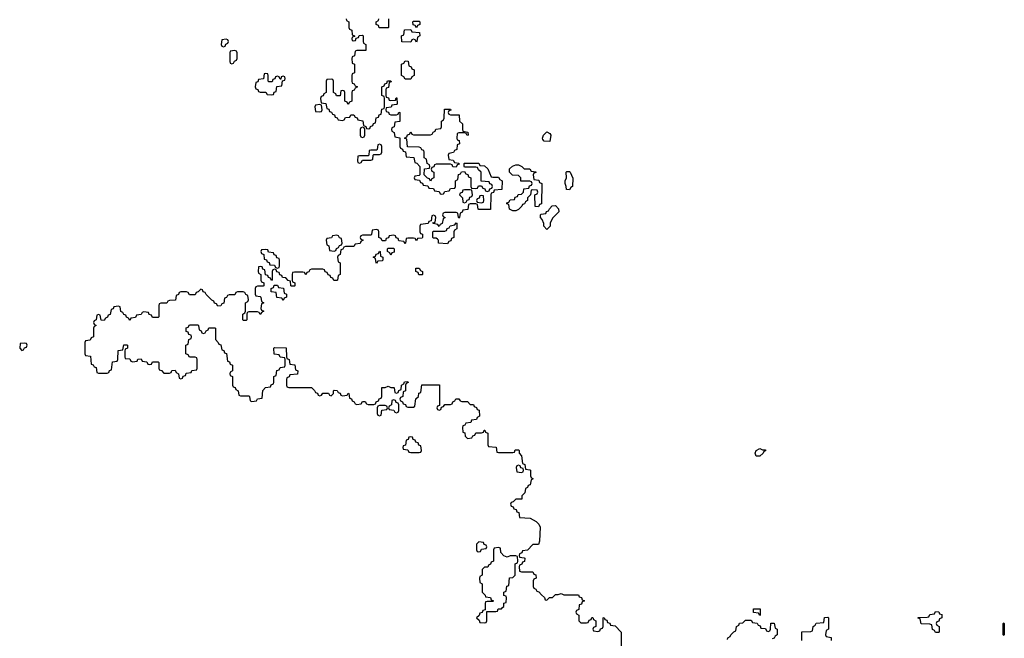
# Model space of a CAD drawing. Header units: inches. Extents: x 1980008 to 2252673, y 74414 to 260562.
# Tile 95 of 228: x 2139214 to 2146154, y 184286 to 188644. Entities that reach past the tile are written whole.
import ezdxf

# ---------------------------------------------------------------- set-up
doc = ezdxf.new("R2010")
doc.units = ezdxf.units.IN
doc.header["$MEASUREMENT"] = 0
doc.layers.add('C1138', color=7, linetype='Continuous')
doc.layers.add('C1148', color=7, linetype='Continuous')

msp = doc.modelspace()

# ---------------------------------------------------------------- linework, layer by layer
at = {"layer": 'C1138', "color": 5, "elevation": 40}
msp.add_lwpolyline([(2140000, 186542.3), (2139998, 186542), (2139990, 186526), (2139982, 186542), (2139967.3, 186547.3), (2139962, 186562), (2139947.3, 186567.3), (2139942, 186582), (2139927.3, 186587.3), (2139922, 186622), (2139910, 186626), (2139878, 186622), (2139872.7, 186607.3), (2139858, 186602), (2139852.7, 186567.3), (2139838, 186562), (2139832.7, 186547.3), (2139818, 186542), (2139810, 186526), (2139787.3, 186527.3), (2139782, 186562), (2139770, 186566), (2139758, 186562), (2139754, 186530), (2139738, 186522), (2139734, 186510), (2139738, 186498), (2139754, 186490), (2139738, 186482), (2139734, 186470), (2139734, 186410), (2139718, 186402), (2139710, 186386), (2139678, 186382), (2139674, 186370), (2139674, 186290), (2139678, 186278), (2139712.7, 186272.7), (2139718, 186218), (2139732.7, 186212.7), (2139738, 186198), (2139752.7, 186192.7), (2139758, 186158), (2139770, 186154), (2139830, 186154), (2139842, 186158), (2139847.3, 186172.7), (2139862, 186178), (2139867.3, 186232.7), (2139902, 186238), (2139906, 186250), (2139907.3, 186312.7), (2139942, 186318), (2139947.3, 186352.7), (2139970, 186354), (2139974, 186350), (2139974, 186330), (2139958, 186322), (2139954, 186310), (2139954, 186270), (2139958, 186258), (2139990, 186254), (2139998, 186238), (2140000, 186237.3)], dxfattribs=at)
msp.add_lwpolyline([(2139250, 186366), (2139218, 186362), (2139214, 186330), (2139230, 186314), (2139242, 186318), (2139247.3, 186332.7), (2139262, 186338), (2139266, 186350), (2139262, 186362)], close=True, dxfattribs=at)
at = {"layer": 'C1148', "color": 5, "elevation": 40}
for points in [[(2141514, 188650), (2141518, 188638), (2141534, 188630), (2141534, 188590), (2141538, 188578), (2141554, 188570), (2141558, 188538), (2141574, 188530), (2141574, 188526), (2141558, 188522), (2141554, 188510), (2141558, 188498), (2141570, 188494), (2141582, 188498), (2141586, 188514), (2141602, 188518), (2141607.3, 188532.7), (2141630, 188534), (2141634, 188530), (2141634, 188490), (2141638, 188478), (2141654, 188470), (2141652.7, 188427.3), (2141590, 188426), (2141578, 188422), (2141574, 188390), (2141558, 188382), (2141554, 188370), (2141558, 188338), (2141574, 188330), (2141574, 188270), (2141558, 188262), (2141554, 188250), (2141554, 188210), (2141558, 188198), (2141572.7, 188192.7), (2141578, 188178), (2141594, 188170), (2141578, 188162), (2141572.7, 188147.3), (2141558, 188142), (2141554, 188130), (2141554, 188070), (2141538, 188062), (2141530, 188046), (2141522, 188062), (2141506, 188070), (2141506, 188130), (2141502, 188142), (2141490, 188146), (2141478, 188142), (2141472.7, 188107.3), (2141447.3, 188107.3), (2141442, 188122), (2141426, 188130), (2141426, 188210), (2141422, 188222), (2141410, 188226), (2141378, 188222), (2141374, 188210), (2141374, 188130), (2141358, 188122), (2141352.7, 188107.3), (2141338, 188102), (2141334, 188090), (2141338, 188058), (2141372.7, 188052.7), (2141378, 188018), (2141392.7, 188012.7), (2141398, 187998), (2141412.7, 187992.7), (2141418, 187978), (2141432.7, 187972.7), (2141438, 187958), (2141452.7, 187952.7), (2141458, 187938), (2141490, 187934), (2141502, 187938), (2141510, 187954), (2141542, 187958), (2141547.3, 187972.7), (2141570, 187974), (2141578, 187958), (2141592.7, 187952.7), (2141598, 187938), (2141632.7, 187932.7), (2141638, 187898), (2141652.7, 187892.7), (2141658, 187878), (2141670, 187874), (2141682, 187878), (2141687.3, 187892.7), (2141702, 187898), (2141707.3, 187912.7), (2141722, 187918), (2141727.3, 187952.7), (2141742, 187958), (2141747.3, 187972.7), (2141762, 187978), (2141767.3, 188012.7), (2141782, 188018), (2141786, 188030), (2141786, 188090), (2141782, 188102), (2141766, 188110), (2141766, 188170), (2141782, 188178), (2141787.3, 188192.7), (2141802, 188198), (2141807.3, 188212.7), (2141830, 188214), (2141832.7, 188207.3), (2141818, 188202), (2141812.7, 188167.3), (2141798, 188162), (2141794, 188150), (2141794, 188110), (2141798, 188098), (2141812.7, 188092.7), (2141818, 188078), (2141830, 188074), (2141862, 188078), (2141867.3, 188092.7), (2141872.7, 188092.7), (2141874, 188050), (2141870, 188046), (2141838, 188042), (2141832.7, 188027.3), (2141798, 188022), (2141794, 188010), (2141798, 187998), (2141812.7, 187992.7), (2141818, 187978), (2141830, 187974), (2141870, 187974), (2141882, 187978), (2141887.3, 187992.7), (2141894, 187990), (2141892.7, 187927.3), (2141858, 187922), (2141854, 187890), (2141838, 187882), (2141834, 187870), (2141838, 187858), (2141854, 187850), (2141858, 187818), (2141892.7, 187812.7), (2141894, 187750), (2141898, 187738), (2141912.7, 187732.7), (2141918, 187718), (2141932.7, 187712.7), (2141938, 187678), (2141992.7, 187672.7), (2141998, 187638), (2142012.7, 187632.7), (2142034, 187610), (2142034, 187550), (2142030, 187546), (2141998, 187542), (2141994, 187530), (2141998, 187518), (2142032.7, 187512.7), (2142038, 187498), (2142052.7, 187492.7), (2142058, 187478), (2142090, 187474), (2142098, 187458), (2142130, 187454), (2142138, 187438), (2142170, 187434), (2142178, 187418), (2142190, 187414), (2142202, 187418), (2142210, 187434), (2142242, 187438), (2142250, 187454), (2142282, 187458), (2142286, 187470), (2142286, 187510), (2142302, 187518), (2142307.3, 187552.7), (2142322, 187558), (2142327.3, 187572.7), (2142350, 187574), (2142358, 187558), (2142372.7, 187552.7), (2142378, 187538), (2142394, 187530), (2142394, 187470), (2142398, 187458), (2142430, 187454), (2142442, 187458), (2142447.3, 187472.7), (2142470, 187474), (2142478, 187458), (2142492.7, 187452.7), (2142498, 187438), (2142510, 187434), (2142522, 187438), (2142527.3, 187452.7), (2142542, 187458), (2142546, 187470), (2142542, 187482), (2142527.3, 187487.3), (2142522, 187502), (2142467.3, 187507.3), (2142466, 187570), (2142447.3, 187587.3), (2142442, 187602), (2142430, 187606), (2142350, 187606), (2142346, 187610), (2142346, 187630), (2142350, 187634), (2142450, 187634), (2142458, 187618), (2142490, 187614), (2142512.7, 187592.7), (2142538, 187538), (2142550, 187534), (2142590, 187534), (2142598, 187518), (2142614, 187510), (2142612.7, 187447.3), (2142558, 187442), (2142552.7, 187427.3), (2142538, 187422), (2142534, 187410), (2142532.7, 187307.3), (2142450, 187306), (2142446, 187310), (2142442, 187342), (2142430, 187346), (2142390, 187346), (2142378, 187342), (2142372.7, 187307.3), (2142338, 187302), (2142332.7, 187287.3), (2142318, 187282), (2142314, 187250), (2142310, 187246), (2142306, 187250), (2142302, 187282), (2142290, 187286), (2142210, 187286), (2142198, 187282), (2142194, 187270), (2142198, 187258), (2142214, 187250), (2142198, 187242), (2142192.7, 187207.3), (2142178, 187202), (2142170, 187186), (2142162, 187202), (2142127.3, 187207.3), (2142126, 187214), (2142142, 187218), (2142146, 187250), (2142142, 187262), (2142130, 187266), (2142118, 187262), (2142114, 187226), (2142098, 187222), (2142092.7, 187207.3), (2142038, 187202), (2142034, 187190), (2142034, 187150), (2142038, 187138), (2142052.7, 187132.7), (2142054, 187110), (2142050, 187106), (2142018, 187102), (2142010, 187086), (2142002, 187102), (2141990, 187106), (2141950, 187106), (2141938, 187102), (2141934, 187070), (2141930, 187066), (2141922, 187082), (2141887.3, 187087.3), (2141882, 187102), (2141867.3, 187107.3), (2141862, 187122), (2141850, 187126), (2141818, 187122), (2141812.7, 187107.3), (2141798, 187102), (2141792.7, 187087.3), (2141770, 187086), (2141762, 187102), (2141746, 187110), (2141746, 187150), (2141742, 187162), (2141730, 187166), (2141698, 187162), (2141694, 187130), (2141690, 187126), (2141630, 187126), (2141618, 187122), (2141614, 187110), (2141618, 187098), (2141634, 187090), (2141618, 187082), (2141612.7, 187067.3), (2141578, 187062), (2141570, 187046), (2141510, 187046), (2141498, 187042), (2141492.7, 187027.3), (2141478, 187022), (2141474, 186990), (2141458, 186982), (2141454, 186970), (2141458, 186938), (2141474, 186930), (2141474, 186850), (2141458, 186842), (2141454, 186810), (2141450, 186806), (2141427.3, 186807.3), (2141422, 186822), (2141407.3, 186827.3), (2141402, 186842), (2141387.3, 186847.3), (2141382, 186862), (2141367.3, 186867.3), (2141362, 186882), (2141350, 186886), (2141270, 186886), (2141258, 186882), (2141252.7, 186867.3), (2141238, 186862), (2141230, 186846), (2141222, 186862), (2141210, 186866), (2141150, 186866), (2141138, 186862), (2141134, 186850), (2141134, 186810), (2141138, 186798), (2141154, 186790), (2141154, 186770), (2141150, 186766), (2141130, 186766), (2141126, 186770), (2141122, 186802), (2141107.3, 186807.3), (2141090, 186826), (2141067.3, 186827.3), (2141062, 186842), (2141047.3, 186847.3), (2141042, 186862), (2141027.3, 186867.3), (2141022, 186882), (2141010, 186886), (2140998, 186882), (2140994, 186870), (2140994, 186810), (2140990, 186806), (2140982, 186822), (2140967.3, 186827.3), (2140962, 186842), (2140947.3, 186847.3), (2140942, 186882), (2140927.3, 186887.3), (2140922, 186902), (2140910, 186906), (2140898, 186902), (2140894, 186870), (2140898, 186858), (2140914, 186850), (2140914, 186810), (2140918, 186798), (2140934, 186790), (2140934, 186770), (2140930, 186766), (2140890, 186766), (2140878, 186762), (2140874, 186750), (2140874, 186710), (2140878, 186698), (2140910, 186694), (2140914, 186690), (2140918, 186658), (2140934, 186650), (2140918, 186642), (2140914, 186610), (2140918, 186598), (2140934, 186590), (2140918, 186582), (2140910, 186566), (2140902, 186582), (2140890, 186586), (2140830, 186586), (2140818, 186582), (2140814, 186570), (2140814, 186530), (2140810, 186526), (2140790, 186526), (2140786, 186530), (2140786, 186570), (2140802, 186578), (2140806, 186590), (2140806, 186650), (2140822, 186658), (2140826, 186670), (2140822, 186702), (2140807.3, 186707.3), (2140802, 186722), (2140790, 186726), (2140750, 186726), (2140738, 186722), (2140730, 186706), (2140690, 186706), (2140678, 186702), (2140672.7, 186687.3), (2140658, 186682), (2140652.7, 186647.3), (2140638, 186642), (2140632.7, 186627.3), (2140610, 186626), (2140602, 186642), (2140587.3, 186647.3), (2140582, 186662), (2140567.3, 186667.3), (2140527.3, 186707.3), (2140522, 186722), (2140507.3, 186727.3), (2140502, 186742), (2140490, 186746), (2140472.7, 186727.3), (2140458, 186722), (2140450, 186706), (2140410, 186706), (2140402, 186722), (2140390, 186726), (2140350, 186726), (2140338, 186722), (2140332.7, 186707.3), (2140318, 186702), (2140312.7, 186667.3), (2140270, 186666), (2140258, 186662), (2140250, 186646), (2140210, 186646), (2140198, 186642), (2140194, 186630), (2140194, 186550), (2140190, 186546), (2140150, 186546), (2140142, 186562), (2140127.3, 186567.3), (2140122, 186582), (2140090, 186586), (2140078, 186582), (2140070, 186566), (2140038, 186562), (2140030, 186546), (2140000, 186542.3)], [(2141814, 188650), (2141814, 188590), (2141810, 188586), (2141747.3, 188587.3), (2141742, 188602), (2141726, 188610), (2141726, 188630), (2141742, 188638), (2141746, 188650)], [(2140000, 186237.3), (2140010, 186234), (2140042, 186238), (2140047.3, 186252.7), (2140070, 186254), (2140078, 186238), (2140110, 186234), (2140118, 186218), (2140130, 186214), (2140142, 186218), (2140150, 186234), (2140190, 186234), (2140194, 186230), (2140194, 186190), (2140198, 186178), (2140212.7, 186172.7), (2140230, 186154), (2140270, 186154), (2140282, 186158), (2140287.3, 186172.7), (2140310, 186174), (2140318, 186158), (2140334, 186150), (2140338, 186118), (2140350, 186114), (2140362, 186118), (2140367.3, 186132.7), (2140382, 186138), (2140387.3, 186152.7), (2140422, 186158), (2140427.3, 186172.7), (2140462, 186178), (2140466, 186190), (2140466, 186250), (2140462, 186262), (2140450, 186266), (2140410, 186266), (2140402, 186282), (2140386, 186290), (2140386, 186350), (2140402, 186358), (2140406, 186390), (2140422, 186398), (2140426, 186410), (2140422, 186422), (2140407.3, 186427.3), (2140402, 186442), (2140387.3, 186447.3), (2140387.3, 186472.7), (2140402, 186478), (2140410, 186494), (2140470, 186494), (2140474, 186490), (2140478, 186458), (2140492.7, 186452.7), (2140498, 186438), (2140510, 186434), (2140522, 186438), (2140527.3, 186452.7), (2140542, 186458), (2140547.3, 186472.7), (2140590, 186474), (2140594, 186470), (2140594, 186390), (2140614, 186370), (2140618, 186358), (2140632.7, 186352.7), (2140638, 186318), (2140652.7, 186312.7), (2140658, 186298), (2140672.7, 186292.7), (2140678, 186238), (2140692.7, 186232.7), (2140698, 186218), (2140714, 186210), (2140714, 186170), (2140698, 186162), (2140694, 186150), (2140698, 186138), (2140714, 186130), (2140714, 186070), (2140718, 186058), (2140732.7, 186052.7), (2140738, 186038), (2140754, 186030), (2140758, 185998), (2140770, 185994), (2140830, 185994), (2140834, 185990), (2140838, 185958), (2140850, 185954), (2140882, 185958), (2140890, 185974), (2140922, 185978), (2140927.3, 186032.7), (2140947.3, 186052.7), (2140982, 186058), (2140987.3, 186072.7), (2141002, 186078), (2141006, 186090), (2141006, 186130), (2141022, 186138), (2141027.3, 186172.7), (2141042, 186178), (2141050, 186194), (2141082, 186198), (2141086, 186210), (2141086, 186250), (2141082, 186262), (2141050, 186266), (2141042, 186282), (2141007.3, 186287.3), (2141006, 186330), (2141010, 186334), (2141092.7, 186332.7), (2141094, 186270), (2141098, 186258), (2141114, 186250), (2141118, 186218), (2141152.7, 186212.7), (2141158, 186178), (2141174, 186170), (2141172.7, 186147.3), (2141118, 186142), (2141112.7, 186127.3), (2141098, 186122), (2141094, 186110), (2141094, 186070), (2141098, 186058), (2141110, 186054), (2141270, 186054), (2141292.7, 186032.7), (2141298, 186018), (2141312.7, 186012.7), (2141318, 185998), (2141330, 185994), (2141342, 185998), (2141350, 186014), (2141390, 186014), (2141398, 185998), (2141410, 185994), (2141426, 186010), (2141426, 186030), (2141430, 186034), (2141452.7, 186032.7), (2141458, 186018), (2141472.7, 186012.7), (2141478, 185998), (2141490, 185994), (2141522, 185998), (2141530, 186014), (2141534, 186010), (2141538, 185978), (2141552.7, 185972.7), (2141558, 185958), (2141572.7, 185952.7), (2141578, 185938), (2141590, 185934), (2141622, 185938), (2141630, 185954), (2141650, 185954), (2141658, 185938), (2141670, 185934), (2141710, 185934), (2141722, 185938), (2141727.3, 185952.7), (2141742, 185958), (2141747.3, 185972.7), (2141762, 185978), (2141766, 185990), (2141767.3, 186052.7), (2141790, 186054), (2141810, 186062), (2141830, 186054), (2141850, 186054), (2141854, 186050), (2141858, 186018), (2141870, 186014), (2141882, 186018), (2141887.3, 186032.7), (2141902, 186038), (2141906, 186070), (2141922, 186078), (2141927.3, 186092.7), (2141950, 186094), (2141952.7, 186087.3), (2141938, 186082), (2141934, 186070), (2141934, 186030), (2141918, 186022), (2141914, 185990), (2141898, 185982), (2141894, 185970), (2141898, 185958), (2141912.7, 185952.7), (2141918, 185938), (2141932.7, 185932.7), (2141938, 185918), (2141950, 185914), (2141990, 185914), (2141998, 185922), (2142007.3, 185972.7), (2142026, 185990), (2142027.3, 186012.7), (2142042, 186018), (2142047.3, 186072.7), (2142172.7, 186072.7), (2142174, 185926), (2142158, 185922), (2142154, 185910), (2142158, 185898), (2142170, 185894), (2142182, 185898), (2142186, 185914), (2142202, 185918), (2142210, 185934), (2142250, 185934), (2142262, 185938), (2142267.3, 185952.7), (2142282, 185958), (2142287.3, 185972.7), (2142310, 185974), (2142318, 185958), (2142330, 185954), (2142370, 185954), (2142390, 185934), (2142412.7, 185932.7), (2142418, 185918), (2142432.7, 185912.7), (2142438, 185898), (2142452.7, 185892.7), (2142454, 185850), (2142438, 185842), (2142432.7, 185827.3), (2142398, 185822), (2142392.7, 185807.3), (2142358, 185802), (2142352.7, 185787.3), (2142338, 185782), (2142334, 185770), (2142338, 185738), (2142352.7, 185732.7), (2142354, 185710), (2142370, 185694), (2142402, 185698), (2142407.3, 185712.7), (2142422, 185718), (2142430, 185734), (2142470, 185734), (2142482, 185738), (2142487.3, 185752.7), (2142492.7, 185752.7), (2142498, 185738), (2142514, 185730), (2142514, 185650), (2142518, 185638), (2142572.7, 185632.7), (2142578, 185598), (2142590, 185594), (2142690, 185594), (2142702, 185598), (2142707.3, 185612.7), (2142730, 185614), (2142734, 185610), (2142734, 185590), (2142751.6, 185571.6), (2142758, 185518), (2142774, 185510), (2142778, 185478), (2142810, 185474), (2142814, 185470), (2142814, 185430), (2142818, 185418), (2142834, 185410), (2142818, 185402), (2142812.7, 185367.3), (2142798, 185362), (2142792.7, 185347.3), (2142778, 185342), (2142774, 185310), (2142754, 185290), (2142752.7, 185267.3), (2142710, 185266), (2142692.7, 185247.3), (2142678, 185242), (2142674, 185230), (2142678, 185218), (2142692.7, 185212.7), (2142698, 185198), (2142712.7, 185192.7), (2142718, 185178), (2142732.7, 185172.7), (2142738, 185138), (2142811.6, 185131.6), (2142854, 185110), (2142874, 185090), (2142882, 185070), (2142878, 184970), (2142870, 184946), (2142830, 184946), (2142792.7, 184907.3), (2142758, 184902), (2142752.7, 184887.3), (2142738, 184882), (2142734, 184870), (2142738, 184858), (2142770, 184854), (2142774, 184850), (2142772.7, 184827.3), (2142758, 184822), (2142752.7, 184807.3), (2142738, 184802), (2142734, 184790), (2142738, 184758), (2142750, 184754), (2142830, 184754), (2142838, 184738), (2142852.7, 184732.7), (2142854, 184710), (2142838, 184702), (2142834, 184690), (2142834, 184650), (2142838, 184638), (2142852.7, 184632.7), (2142858, 184618), (2142872.7, 184612.7), (2142892.7, 184592.7), (2142912.7, 184572.7), (2142918, 184558), (2142930, 184554), (2142947.3, 184572.7), (2142970, 184574), (2142990, 184594), (2143010, 184594), (2143030, 184602), (2143050, 184592), (2143152.7, 184592.7), (2143158, 184578), (2143172.7, 184572.7), (2143178, 184558), (2143194, 184550), (2143178, 184542), (2143172.7, 184527.3), (2143158, 184522), (2143154, 184490), (2143138, 184482), (2143134, 184470), (2143138, 184458), (2143154, 184450), (2143154, 184410), (2143170, 184394), (2143210, 184394), (2143222, 184398), (2143227.3, 184412.7), (2143242, 184418), (2143247.3, 184432.7), (2143252.7, 184432.7), (2143258, 184418), (2143274, 184410), (2143274, 184370), (2143258, 184362), (2143254, 184350), (2143258, 184338), (2143290, 184334), (2143302, 184338), (2143307.3, 184352.7), (2143322, 184358), (2143326, 184370), (2143326, 184430), (2143332.7, 184432.7), (2143338, 184418), (2143352.7, 184412.7), (2143358, 184398), (2143372.7, 184392.7), (2143378, 184378), (2143410, 184374), (2143454, 184330), (2143454, 184230)], [(2144202, 184278), (2144206, 184290), (2144222, 184298), (2144226, 184310), (2144247.3, 184332.7), (2144262, 184338), (2144266, 184370), (2144282, 184378), (2144287.3, 184392.7), (2144310, 184394), (2144330, 184414), (2144370, 184414), (2144378, 184398), (2144412.7, 184392.7), (2144418, 184378), (2144432.7, 184372.7), (2144438, 184358), (2144470, 184354), (2144478, 184338), (2144490, 184334), (2144502, 184338), (2144506, 184350), (2144507.3, 184392.7), (2144532.7, 184392.7), (2144538, 184358), (2144554, 184350), (2144554, 184310), (2144538, 184302), (2144532.7, 184287.3), (2144518, 184282)], [(2144726, 184270), (2144727.3, 184332.7), (2144790, 184334), (2144802, 184338), (2144806, 184370), (2144822, 184378), (2144827.3, 184392.7), (2144882, 184398), (2144887.3, 184432.7), (2144910, 184434), (2144914, 184430), (2144914, 184350), (2144898, 184342), (2144894, 184310), (2144898, 184298), (2144932.7, 184292.7), (2144934, 184270)]]:
    msp.add_lwpolyline(points, dxfattribs=at)
for points in [[(2142010, 188586), (2142002, 188602), (2141987.3, 188607.3), (2141986, 188630), (2141990, 188634), (2142030, 188634), (2142034, 188630), (2142034, 188610), (2142018, 188602)], [(2142010, 188486), (2142002, 188502), (2141990, 188506), (2141978, 188502), (2141970, 188486), (2141907.3, 188487.3), (2141906, 188530), (2141922, 188538), (2141927.3, 188572.7), (2141970, 188574), (2141978, 188558), (2142032.7, 188552.7), (2142034, 188530), (2142018, 188522), (2142014, 188490)], [(2140670, 188506), (2140638, 188502), (2140634, 188470), (2140638, 188458), (2140650, 188454), (2140662, 188458), (2140667.3, 188472.7), (2140682, 188478), (2140686, 188490), (2140682, 188502)], [(2140730, 188426), (2140698, 188422), (2140694, 188410), (2140694, 188350), (2140698, 188338), (2140710, 188334), (2140722, 188338), (2140727.3, 188352.7), (2140742, 188358), (2140746, 188370), (2140746, 188410), (2140742, 188422)], [(2141930, 188226), (2141922, 188242), (2141906, 188250), (2141906, 188330), (2141922, 188338), (2141930, 188354), (2141952.7, 188352.7), (2141958, 188318), (2141972.7, 188312.7), (2141978, 188298), (2141994, 188290), (2141994, 188250), (2141978, 188242), (2141970, 188226)], [(2140950, 188266), (2140938, 188262), (2140932.7, 188227.3), (2140898, 188222), (2140892.7, 188207.3), (2140878, 188202), (2140874, 188170), (2140878, 188158), (2140892.7, 188152.7), (2140898, 188138), (2140910, 188134), (2140950, 188134), (2140958, 188118), (2140990, 188114), (2141002, 188118), (2141007.3, 188132.7), (2141022, 188138), (2141027.3, 188172.7), (2141062, 188178), (2141066, 188214), (2141082, 188218), (2141086, 188230), (2141082, 188242), (2141070, 188246), (2141058, 188242), (2141054, 188226), (2141050, 188226), (2141042, 188242), (2141030, 188246), (2141018, 188242), (2141012.7, 188227.3), (2140998, 188222), (2140992.7, 188207.3), (2140970, 188206), (2140966, 188210), (2140966, 188250), (2140962, 188262)], [(2141330, 188046), (2141298, 188042), (2141294, 188030), (2141298, 187998), (2141330, 187994), (2141342, 187998), (2141346, 188010), (2141342, 188042)], [(2142367.3, 187827.3), (2142362, 187842), (2142350, 187846), (2142310, 187846), (2142298, 187842), (2142294, 187810), (2142298, 187798), (2142312.7, 187792.7), (2142314, 187770), (2142298, 187762), (2142294, 187730), (2142278, 187722), (2142272.7, 187707.3), (2142238, 187702), (2142234, 187690), (2142238, 187658), (2142270, 187654), (2142278, 187638), (2142310, 187634), (2142312.7, 187627.3), (2142298, 187622), (2142290, 187606), (2142267.3, 187607.3), (2142262, 187622), (2142250, 187626), (2142150, 187626), (2142138, 187622), (2142132.7, 187607.3), (2142118, 187602), (2142114, 187590), (2142118, 187578), (2142134, 187570), (2142134, 187530), (2142118, 187522), (2142110, 187506), (2142102, 187522), (2142087.3, 187527.3), (2142066, 187550), (2142067.3, 187592.7), (2142102, 187598), (2142106, 187610), (2142102, 187622), (2142086, 187630), (2142082, 187662), (2142066, 187670), (2142066, 187710), (2142062, 187722), (2142047.3, 187727.3), (2142042, 187742), (2142030, 187746), (2141947.3, 187747.3), (2141942, 187802), (2141926, 187810), (2141942, 187818), (2141947.3, 187832.7), (2141962, 187838), (2141970, 187854), (2141978, 187838), (2141990, 187834), (2142110, 187834), (2142122, 187838), (2142127.3, 187852.7), (2142142, 187858), (2142147.3, 187872.7), (2142182, 187878), (2142186, 187890), (2142186, 187930), (2142202, 187938), (2142206, 187950), (2142207.3, 188012.7), (2142250, 188014), (2142252.7, 188007.3), (2142238, 188002), (2142234, 187990), (2142238, 187978), (2142250, 187974), (2142312.7, 187972.7), (2142314, 187930), (2142334, 187910), (2142334, 187870), (2142338, 187858), (2142372.7, 187852.7), (2142374, 187830)], [(2141630, 187886), (2141618, 187882), (2141614, 187870), (2141614, 187830), (2141618, 187818), (2141630, 187814), (2141642, 187818), (2141646, 187830), (2141646, 187870), (2141642, 187882)], [(2142950, 187786), (2142910, 187788), (2142900.4, 187800.4), (2142898, 187810), (2142906, 187830), (2142930, 187854), (2142950, 187842), (2142958, 187830)], [(2141750, 187766), (2141738, 187762), (2141734, 187730), (2141730, 187726), (2141690, 187726), (2141678, 187722), (2141674, 187690), (2141670, 187686), (2141610, 187686), (2141598, 187682), (2141594, 187650), (2141598, 187638), (2141610, 187634), (2141622, 187638), (2141630, 187654), (2141690, 187654), (2141702, 187658), (2141706, 187690), (2141710, 187694), (2141750, 187694), (2141762, 187698), (2141766, 187710), (2141766, 187750), (2141762, 187762)], [(2142770, 187594), (2142810, 187594), (2142818, 187578), (2142852.7, 187572.7), (2142852.7, 187567.3), (2142838, 187562), (2142834, 187550), (2142838, 187518), (2142872.7, 187512.7), (2142878, 187498), (2142894, 187490), (2142892.7, 187347.3), (2142878, 187342), (2142870, 187326), (2142847.3, 187327.3), (2142846, 187410), (2142862, 187418), (2142866, 187430), (2142862, 187442), (2142830, 187446), (2142818, 187442), (2142814, 187410), (2142794, 187390), (2142794, 187370), (2142778, 187362), (2142772.7, 187347.3), (2142758, 187342), (2142754, 187330), (2142730, 187306), (2142710, 187298), (2142690, 187298), (2142670, 187306), (2142666, 187310), (2142662, 187342), (2142647.3, 187347.3), (2142647.3, 187352.7), (2142662, 187358), (2142670, 187374), (2142702, 187378), (2142707.3, 187392.7), (2142722, 187398), (2142727.3, 187412.7), (2142750, 187414), (2142766, 187430), (2142767.3, 187452.7), (2142802, 187458), (2142807.3, 187472.7), (2142822, 187478), (2142826, 187490), (2142822, 187502), (2142810, 187506), (2142747.3, 187507.3), (2142746, 187530), (2142730, 187546), (2142688.4, 187548.4), (2142666, 187570), (2142667.3, 187592.7), (2142687.3, 187612.7), (2142710, 187622), (2142730, 187622), (2142754, 187610)], [(2143090, 187446), (2143067.3, 187447.3), (2143066, 187470), (2143058, 187490), (2143058, 187510), (2143068, 187530), (2143066, 187570), (2143070, 187574), (2143090, 187574), (2143094, 187570), (2143112.7, 187527.3), (2143111.6, 187468.4), (2143098, 187462)], [(2142390, 187446), (2142350, 187446), (2142338, 187442), (2142332.7, 187427.3), (2142318, 187422), (2142314, 187410), (2142334, 187390), (2142338, 187358), (2142350, 187354), (2142362, 187358), (2142367.3, 187372.7), (2142382, 187378), (2142387.3, 187392.7), (2142402, 187398), (2142406, 187410), (2142402, 187442)], [(2142470, 187406), (2142458, 187402), (2142452.7, 187387.3), (2142438, 187382), (2142434, 187370), (2142438, 187358), (2142470, 187354), (2142482, 187358), (2142486, 187370), (2142482, 187402)], [(2142930, 187166), (2142908.4, 187188.4), (2142907.3, 187207.3), (2142896.4, 187236.4), (2142886, 187250), (2142886, 187270), (2142890, 187274), (2142922, 187278), (2142927.3, 187292.7), (2142942, 187298), (2142947.3, 187312.7), (2142967.3, 187332.7), (2142990, 187334), (2143012.7, 187312.7), (2143014, 187290), (2142970, 187246), (2142954, 187210), (2142954, 187190)], [(2142230, 187066), (2142166, 187070), (2142166, 187090), (2142158, 187098), (2142150, 187106), (2142130, 187106), (2142126, 187110), (2142126, 187150), (2142130, 187154), (2142210, 187154), (2142222, 187158), (2142227.3, 187172.7), (2142242, 187178), (2142247.3, 187192.7), (2142282, 187198), (2142290, 187214), (2142294, 187210), (2142294, 187170), (2142278, 187162), (2142274, 187150), (2142274, 187110), (2142258, 187102), (2142252.7, 187087.3), (2142238, 187082)], [(2141450, 187126), (2141418, 187122), (2141412.7, 187107.3), (2141378, 187102), (2141374, 187090), (2141378, 187058), (2141394, 187050), (2141398, 187018), (2141430, 187014), (2141442, 187018), (2141447.3, 187032.7), (2141462, 187038), (2141467.3, 187052.7), (2141482, 187058), (2141486, 187070), (2141482, 187102), (2141467.3, 187107.3), (2141462, 187122)], [(2141830, 186986), (2141822, 187002), (2141806, 187010), (2141806, 187030), (2141810, 187034), (2141850, 187034), (2141854, 187030), (2141852.7, 187007.3), (2141838, 187002)], [(2140950, 187026), (2140918, 187022), (2140914, 187010), (2140918, 186998), (2140934, 186990), (2140938, 186958), (2140952.7, 186952.7), (2140958, 186938), (2140972.7, 186932.7), (2140978, 186918), (2141010, 186914), (2141018, 186898), (2141030, 186894), (2141042, 186898), (2141046, 186910), (2141046, 186950), (2141042, 186962), (2141027.3, 186967.3), (2141022, 186982), (2141007.3, 186987.3), (2141002, 187002), (2140967.3, 187007.3), (2140962, 187022)], [(2141730, 186926), (2141726, 186930), (2141722, 186962), (2141706, 186970), (2141722, 186978), (2141727.3, 186992.7), (2141742, 186998), (2141750, 187014), (2141754, 187010), (2141758, 186978), (2141774, 186970), (2141774, 186950), (2141770, 186946), (2141738, 186942)], [(2142050, 186846), (2142027.3, 186847.3), (2142022, 186862), (2142006, 186870), (2142007.3, 186892.7), (2142030, 186894), (2142038, 186878), (2142054, 186870), (2142054, 186850)], [(2141070, 186666), (2141062, 186682), (2141027.3, 186687.3), (2141022, 186722), (2140987.3, 186727.3), (2140986, 186750), (2141002, 186758), (2141007.3, 186772.7), (2141030, 186774), (2141038, 186758), (2141072.7, 186752.7), (2141078, 186718), (2141094, 186710), (2141094, 186690), (2141078, 186682)], [(2141790, 185926), (2141750, 185926), (2141738, 185922), (2141734, 185910), (2141734, 185870), (2141738, 185858), (2141750, 185854), (2141762, 185858), (2141767.3, 185892.7), (2141802, 185898), (2141806, 185910), (2141802, 185922)], [(2141850, 185966), (2141838, 185962), (2141834, 185930), (2141818, 185922), (2141814, 185910), (2141818, 185898), (2141850, 185894), (2141858, 185878), (2141870, 185874), (2141882, 185878), (2141886, 185890), (2141886, 185930), (2141882, 185942), (2141867.3, 185947.3), (2141862, 185962)], [(2141970, 185706), (2141958, 185702), (2141952.7, 185687.3), (2141938, 185682), (2141932.7, 185647.3), (2141918, 185642), (2141914, 185630), (2141918, 185618), (2141950, 185614), (2141958, 185598), (2141970, 185594), (2142030, 185594), (2142042, 185598), (2142046, 185610), (2142042, 185642), (2142027.3, 185647.3), (2142022, 185662), (2142007.3, 185667.3), (2142002, 185682), (2141987.3, 185687.3), (2141982, 185702)], [(2144450, 185614), (2144470, 185614), (2144470, 185606), (2144458, 185602), (2144454, 185590), (2144430, 185568.7), (2144406, 185570), (2144398, 185590), (2144406, 185610), (2144430, 185622)], [(2142730, 185506), (2142718, 185502), (2142714, 185490), (2142718, 185458), (2142750, 185454), (2142762, 185458), (2142766, 185470), (2142762, 185482), (2142747.3, 185487.3), (2142742, 185502)], [(2142450, 184966), (2142434, 184950), (2142434, 184910), (2142438, 184898), (2142450, 184894), (2142462, 184898), (2142470, 184914), (2142502, 184918), (2142506, 184930), (2142502, 184942), (2142487.3, 184947.3), (2142482, 184962)], [(2142590, 184926), (2142558, 184922), (2142554, 184910), (2142554, 184830), (2142538, 184822), (2142532.7, 184807.3), (2142518, 184802), (2142512.7, 184787.3), (2142490, 184786), (2142474, 184770), (2142474, 184730), (2142458, 184722), (2142454, 184710), (2142458, 184678), (2142474, 184670), (2142474, 184610), (2142494, 184590), (2142498, 184578), (2142532.7, 184572.7), (2142538, 184558), (2142554, 184550), (2142550, 184546), (2142510, 184546), (2142498, 184542), (2142494, 184530), (2142494, 184486), (2142478, 184482), (2142472.7, 184467.3), (2142458, 184462), (2142452.7, 184447.3), (2142434, 184430), (2142452.7, 184412.7), (2142458, 184398), (2142490, 184394), (2142502, 184398), (2142506, 184410), (2142506, 184474), (2142570, 184474), (2142582, 184478), (2142587.3, 184492.7), (2142610, 184494), (2142618, 184502), (2142626, 184510), (2142627.3, 184532.7), (2142642, 184538), (2142646, 184570), (2142642, 184582), (2142627.3, 184587.3), (2142626, 184610), (2142642, 184618), (2142647.3, 184652.7), (2142662, 184658), (2142667.3, 184712.7), (2142690, 184714), (2142706, 184730), (2142706, 184810), (2142722, 184818), (2142726, 184830), (2142722, 184862), (2142710, 184866), (2142670, 184866), (2142650, 184858), (2142627.3, 184867.3), (2142606, 184890), (2142602, 184922)], [(2144430, 184446), (2144422, 184462), (2144387.3, 184467.3), (2144387.3, 184492.7), (2144432.7, 184492.7), (2144434, 184450)], [(2145670, 184326), (2145662, 184342), (2145647.3, 184347.3), (2145642, 184382), (2145630, 184386), (2145567.3, 184387.3), (2145562, 184422), (2145547.3, 184427.3), (2145547.3, 184432.7), (2145610, 184434), (2145622, 184438), (2145630, 184454), (2145662, 184458), (2145670, 184474), (2145692.7, 184472.7), (2145698, 184458), (2145712.7, 184452.7), (2145714, 184430), (2145698, 184422), (2145692.7, 184407.3), (2145678, 184402), (2145674, 184390), (2145678, 184378), (2145694, 184370), (2145694, 184330), (2145690, 184326)], [(2146150, 184306), (2146146, 184310), (2146146, 184390), (2146150, 184394), (2146154, 184390), (2146154, 184310)]]:
    msp.add_lwpolyline(points, close=True, dxfattribs=at)

doc.saveas('drawing.dxf')
